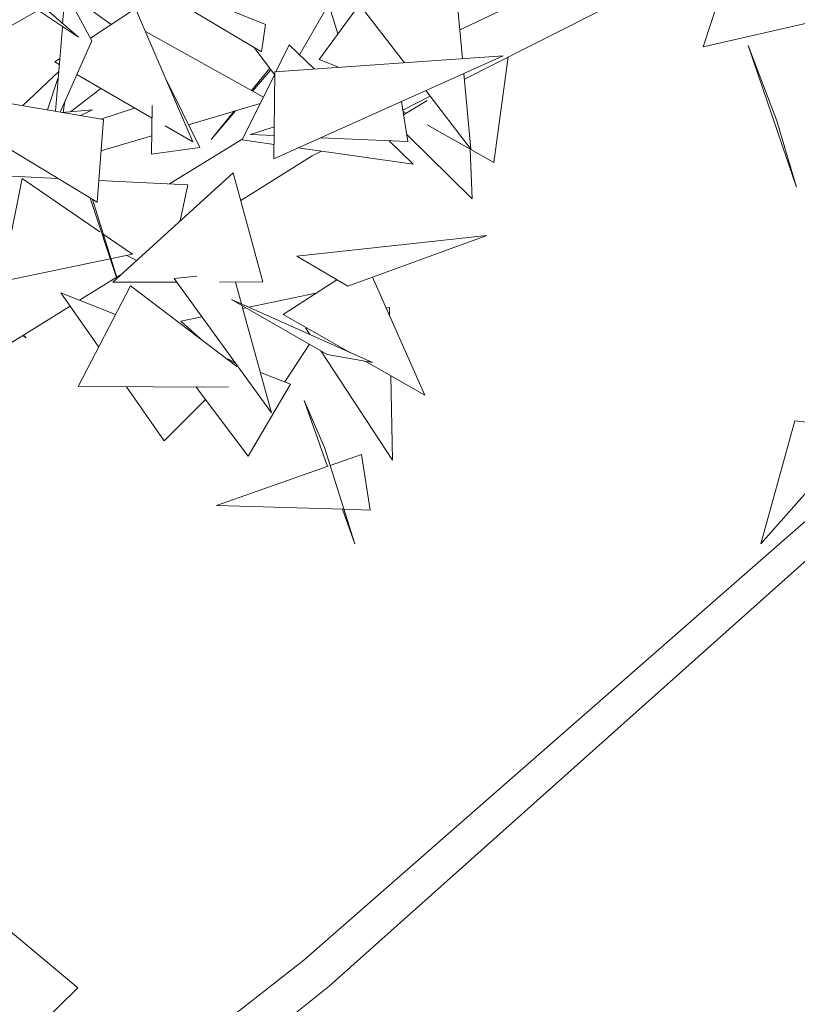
# Model space of a CAD drawing. Header units: metres. Extents: x -14.5 to 19.7, y -19.1 to 4.
# Tile 203 of 218: x 18.932 to 19.096, y 3.027 to 3.235. Entities that reach past the tile are written whole.
import ezdxf

# ---------------------------------------------------------------- set-up
doc = ezdxf.new("R2010")
doc.units = ezdxf.units.M
doc.layers.add('G-IMPT', color=7, linetype='Continuous', lineweight=5)
doc.layers.add('L-PLNT', color=7, linetype='Continuous', lineweight=5, true_color=0x005900)

# ---------------------------------------------------------------- blocks, each defined once
blk = doc.blocks.new('ÁRVORES ORNAMENTAIS - Pequeno e Médio Porte - Ipê-roxo-2976198-A')
at = {"layer": 'G-IMPT', "color": 253, "true_color": 0xaaaaaa}
for p, q in [((8.54963, 3.23293), (8.59709, 3.25538)), ((8.54781, 3.25261), (8.55019, 3.22685)), ((8.6009, 3.22933), (8.60799, 3.25096)), ((8.50775, 3.2283), (8.47597, 3.24726)), ((8.47597, 3.24726), (8.50861, 3.23406)), ((8.55059, 3.22255), (8.60057, 3.24782)), ((8.43528, 3.22262), (8.47252, 3.24379)), ((8.52391, 3.2321), (8.52094, 3.2416)), ((8.5262, 3.24116), (8.53791, 3.22598)), ((8.46918, 3.23134), (8.46075, 3.23701)), ((8.46918, 3.23134), (8.46186, 3.23773)), ((8.46615, 3.23802), (8.46584, 3.23426)), ((8.47198, 3.2306), (8.46816, 3.23774)), ((8.47605, 3.23402), (8.47155, 3.23726)), ((8.4812, 3.23743), (8.4717, 3.23113)), ((8.4812, 3.23743), (8.49332, 3.20929)), ((8.51996, 3.22665), (8.52842, 3.23829)), ((8.51577, 3.22768), (8.52107, 3.23678)), ((8.46578, 3.23351), (8.46432, 3.21575)), ((8.50775, 3.2283), (8.50861, 3.23406)), ((8.6009, 3.22933), (8.62433, 3.23465)), ((8.48329, 3.23258), (8.50818, 3.21872)), ((8.47198, 3.2306), (8.4653, 3.21558)), ((8.51054, 3.22348), (8.50617, 3.22925)), ((8.51364, 3.22973), (8.51083, 3.22406)), ((8.51364, 3.22973), (8.51894, 3.22464)), ((8.6165, 3.21374), (8.61044, 3.22961)), ((8.61044, 3.22961), (8.62062, 3.19973)), ((8.46523, 3.22685), (8.46417, 3.22615)), ((8.51038, 3.20573), (8.55878, 3.22745)), ((8.5106, 3.22405), (8.55878, 3.22745)), ((8.51996, 3.22665), (8.52422, 3.22501)), ((8.55681, 3.20496), (8.55979, 3.2272)), ((8.46513, 3.22559), (8.46417, 3.22615)), ((8.50952, 3.22483), (8.50565, 3.22013)), ((8.50975, 3.22452), (8.50589, 3.22)), ((8.45741, 3.21693), (8.46501, 3.22416)), ((8.46261, 3.21604), (8.46491, 3.2229)), ((8.48469, 3.21428), (8.46881, 3.22347)), ((8.49475, 3.20814), (8.48748, 3.22284)), ((8.5106, 3.22359), (8.50371, 3.20971)), ((8.5106, 3.22405), (8.51038, 3.20573)), ((8.55048, 3.22373), (8.55196, 3.20776)), ((8.47309, 3.19655), (8.43255, 3.2212)), ((8.47442, 3.21402), (8.43255, 3.2212)), ((8.46751, 3.21565), (8.47387, 3.22054)), ((8.53759, 3.21598), (8.54337, 3.2189)), ((8.54243, 3.22011), (8.55196, 3.20776)), ((8.46632, 3.21788), (8.46597, 3.21552)), ((8.48098, 3.21642), (8.47386, 3.21411)), ((8.48458, 3.20672), (8.48473, 3.21693)), ((8.4924, 3.21289), (8.5075, 3.21736)), ((8.53862, 3.20938), (8.5373, 3.21781)), ((8.5427, 3.21799), (8.53774, 3.21498)), ((8.46576, 3.2155), (8.47214, 3.21602)), ((8.46961, 3.21484), (8.47214, 3.21602)), ((8.50231, 3.21582), (8.49718, 3.20983)), ((8.50204, 3.21574), (8.49718, 3.20983)), ((8.53831, 3.21532), (8.53763, 3.21571)), ((8.47309, 3.19655), (8.47442, 3.21402)), ((8.49332, 3.20929), (8.48743, 3.2127)), ((8.50548, 3.21082), (8.51046, 3.21246)), ((8.55681, 3.20496), (8.54272, 3.21286)), ((8.6165, 3.21374), (8.62062, 3.19973)), ((8.47392, 3.20742), (8.48464, 3.21059)), ((8.48838, 3.20044), (8.50382, 3.20993)), ((8.51044, 3.21061), (8.50548, 3.21082)), ((8.53862, 3.20938), (8.52029, 3.21018)), ((8.55219, 3.1973), (8.5384, 3.21083)), ((8.49475, 3.20814), (8.48458, 3.20672)), ((8.51042, 3.20875), (8.50371, 3.20971)), ((8.53979, 3.20457), (8.5155, 3.20803)), ((8.53461, 3.20955), (8.53979, 3.20457)), ((8.50339, 3.19696), (8.51848, 3.20632)), ((8.51848, 3.20632), (8.52046, 3.20732)), ((8.55219, 3.1973), (8.55179, 3.20778)), ((8.46483, 3.20158), (8.44677, 3.20244)), ((8.50181, 3.20277), (8.47645, 3.1797)), ((8.50181, 3.20277), (8.50805, 3.17975)), ((8.45733, 3.20156), (8.45295, 3.17982)), ((8.45733, 3.20156), (8.47369, 3.19033)), ((8.49224, 3.20026), (8.47344, 3.20116)), ((8.49224, 3.20026), (8.49065, 3.19262)), ((8.47167, 3.19742), (8.47729, 3.18046)), ((8.47211, 3.19715), (8.47731, 3.18048)), ((8.47438, 3.18985), (8.48059, 3.18559)), ((8.55529, 3.18955), (8.51523, 3.18521)), ((8.52599, 3.17886), (8.55529, 3.18955)), ((8.48059, 3.18559), (8.45295, 3.17982)), ((8.4794, 3.18534), (8.48147, 3.18426)), ((8.52599, 3.17886), (8.51523, 3.18521)), ((8.46942, 3.17589), (8.47838, 3.18145)), ((8.48936, 3.18048), (8.49412, 3.181)), ((8.46911, 3.15768), (8.48018, 3.17893)), ((8.47645, 3.1797), (8.48991, 3.17972)), ((8.50259, 3.16195), (8.48018, 3.17893)), ((8.48936, 3.18048), (8.50988, 3.15217)), ((8.4989, 3.17973), (8.50805, 3.17975)), ((8.50355, 3.17513), (8.50228, 3.17974)), ((8.52367, 3.18023), (8.51236, 3.17288)), ((8.53117, 3.18075), (8.54226, 3.15591)), ((8.47345, 3.16601), (8.46545, 3.17747)), ((8.46545, 3.17747), (8.47702, 3.17287)), ((8.50508, 3.17444), (8.51925, 3.17736)), ((8.44308, 3.15956), (8.46742, 3.17465)), ((8.52162, 3.16447), (8.50143, 3.17608)), ((8.50143, 3.17608), (8.53121, 3.16274)), ((8.50988, 3.15217), (8.50364, 3.17481)), ((8.50381, 3.17418), (8.50449, 3.17432)), ((8.52658, 3.16481), (8.51236, 3.17288)), ((8.53475, 3.17438), (8.53409, 3.17422)), ((8.53475, 3.17438), (8.53479, 3.17266)), ((8.49076, 3.17149), (8.49521, 3.17241)), ((8.49076, 3.17149), (8.49483, 3.16784)), ((8.45746, 3.16848), (8.45817, 3.16798)), ((8.45757, 3.16854), (8.45817, 3.16798)), ((8.5167, 3.03676), (8.66931, 3.1703)), ((8.51804, 3.16864), (8.51708, 3.1701)), ((8.5179, 3.16661), (8.51268, 3.15869)), ((8.53539, 3.14219), (8.52026, 3.16525)), ((8.52162, 3.16447), (8.53121, 3.16274)), ((8.50054, 3.16351), (8.50212, 3.16288)), ((8.5011, 3.16308), (8.5023, 3.16263)), ((8.54226, 3.15591), (8.52978, 3.163)), ((8.50755, 3.16064), (8.51393, 3.15822)), ((8.505, 3.14305), (8.51393, 3.15822)), ((8.52203, 3.03125), (8.66403, 3.15801)), ((8.53504, 3.16001), (8.53539, 3.14219)), ((8.46911, 3.15768), (8.50083, 3.15754)), ((8.48726, 3.14623), (8.4793, 3.15763)), ((8.505, 3.14305), (8.49399, 3.15757)), ((8.48726, 3.14623), (8.49595, 3.15498)), ((8.52107, 3.14482), (8.51677, 3.15479)), ((8.51677, 3.15479), (8.5217, 3.14084)), ((8.62027, 3.15048), (8.61311, 3.12452)), ((8.62027, 3.15048), (8.63463, 3.14894)), ((8.61311, 3.12452), (8.63463, 3.14894)), ((8.52107, 3.14482), (8.52747, 3.12452)), ((8.52226, 3.14104), (8.52888, 3.14336)), ((8.5307, 3.13165), (8.52888, 3.14336)), ((8.49826, 3.1326), (8.52182, 3.14088)), ((8.52508, 3.13181), (8.49826, 3.1326)), ((8.52489, 3.13182), (8.52747, 3.12452)), ((8.5307, 3.13165), (8.52517, 3.13181)), ((8.46905, 3.03089), (8.44527, 3.0508)), ((8.36753, 2.92002), (8.5167, 3.03676)), ((8.38492, 2.92169), (8.52203, 3.03125)), ((8.4521, 3.01439), (8.46905, 3.03089))]:
    blk.add_line(p, q, dxfattribs=at)

msp = doc.modelspace()

# ---------------------------------------------------------------- block references
at = {"layer": 'L-PLNT', "color": 253, "true_color": 0xaaaaaa}
msp.add_blockref('ÁRVORES ORNAMENTAIS - Pequeno e Médio Porte - Ipê-roxo-2976198-A', (10.47483, 0), dxfattribs=at)

doc.saveas('drawing.dxf')
